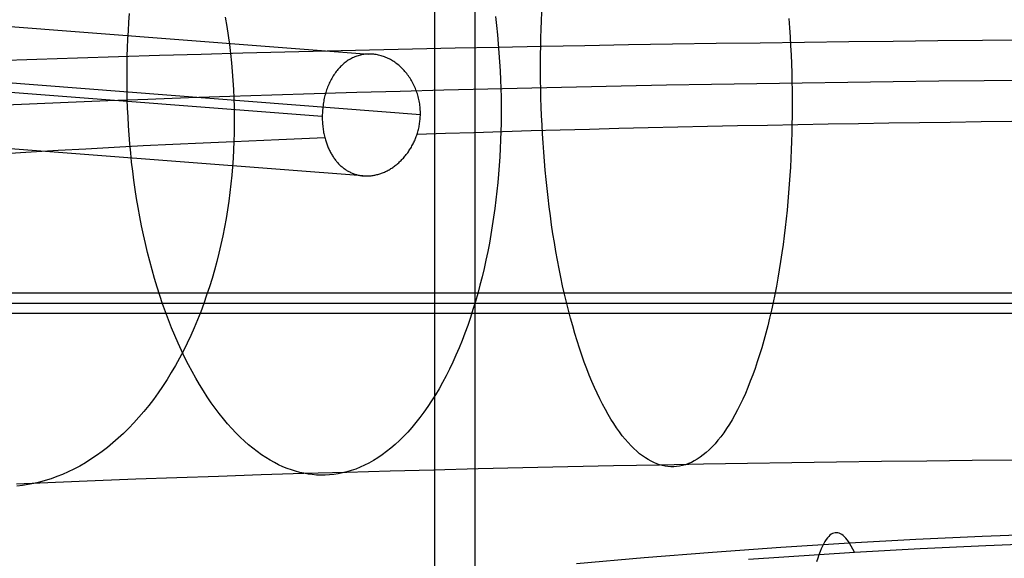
# Model space of a CAD drawing. Extents: x -37 to 483, y -973 to -253.
# Tile 42 of 197: x 175 to 210, y -828 to -809. Entities that reach past the tile are written whole.
import ezdxf

# ---------------------------------------------------------------- set-up
doc = ezdxf.new("R2010")
doc.units = 0
for name, color, linetype in [('LIVELLO_03', 5, 'CONTINUOUS'), ('LIVELLO_04', 96, 'CONTINUOUS'), ('PREDEFINITO', 7, 'CONTINUOUS')]:
    doc.layers.add(name, color=color, linetype=linetype)

msp = doc.modelspace()

# ---------------------------------------------------------------- linework, layer by layer
at = {"layer": 'LIVELLO_03'}
for p, q in [((179.144, -808.875, 686.24), (179.167, -808.576, 686.204)), ((182.493, -808.703, 660.651), (182.546, -809.02, 660.596)), ((191.888, -808.676, 666.456), (191.926, -808.993, 666.399)), ((193.491, -808.824, 692.218), (193.504, -808.526, 692.184)), ((202.097, -808.748, 670.58), (202.12, -809.065, 670.524)), ((173.025, -808.865, 682.736), (187.486, -809.98, 663.723)), ((179.124, -809.172, 686.271), (179.144, -808.875, 686.24)), ((182.546, -809.02, 660.596), (182.594, -809.336, 660.546)), ((191.926, -808.993, 666.399), (191.959, -809.309, 666.347)), ((193.48, -809.119, 692.245), (193.491, -808.824, 692.218)), ((202.12, -809.065, 670.524), (202.139, -809.38, 670.475)), ((179.108, -809.468, 686.296), (179.124, -809.172, 686.271)), ((182.594, -809.336, 660.546), (182.638, -809.652, 660.501)), ((191.959, -809.309, 666.347), (191.988, -809.625, 666.302)), ((193.465, -809.706, 692.284), (193.471, -809.414, 692.267)), ((193.471, -809.414, 692.267), (193.48, -809.119, 692.245)), ((202.139, -809.38, 670.475), (202.156, -809.694, 670.433)), ((179.086, -810.055, 686.331), (179.095, -809.762, 686.317)), ((179.095, -809.762, 686.317), (179.108, -809.468, 686.296)), ((182.638, -809.652, 660.501), (182.676, -809.967, 660.461)), ((191.988, -809.625, 666.302), (192.013, -809.939, 666.263)), ((193.461, -809.999, 692.294), (193.465, -809.706, 692.284)), ((202.156, -809.694, 670.433), (202.171, -810.007, 670.396)), ((179.08, -810.348, 686.341), (179.086, -810.055, 686.331)), ((182.676, -809.967, 660.461), (182.709, -810.281, 660.427)), ((186.92, -810.115, 663.348), (186.883, -810.134, 663.321)), ((186.958, -810.097, 663.375), (186.92, -810.115, 663.348)), ((186.997, -810.081, 663.402), (186.958, -810.097, 663.375)), ((187.035, -810.066, 663.428), (186.997, -810.081, 663.402)), ((187.074, -810.051, 663.455), (187.035, -810.066, 663.428)), ((187.114, -810.039, 663.482), (187.074, -810.051, 663.455)), ((187.154, -810.027, 663.509), (187.114, -810.039, 663.482)), ((187.194, -810.017, 663.536), (187.154, -810.027, 663.509)), ((187.235, -810.007, 663.563), (187.194, -810.017, 663.536)), ((187.276, -810, 663.59), (187.235, -810.007, 663.563)), ((187.317, -809.993, 663.617), (187.276, -810, 663.59)), ((187.359, -809.988, 663.643), (187.317, -809.993, 663.617)), ((187.401, -809.984, 663.67), (187.359, -809.988, 663.643)), ((187.443, -809.981, 663.696), (187.401, -809.984, 663.67)), ((187.486, -809.98, 663.723), (187.443, -809.981, 663.696)), ((187.528, -809.98, 663.749), (187.486, -809.98, 663.723)), ((187.571, -809.981, 663.775), (187.528, -809.98, 663.749)), ((187.614, -809.983, 663.8), (187.571, -809.981, 663.775)), ((187.656, -809.987, 663.826), (187.614, -809.983, 663.8)), ((187.699, -809.992, 663.851), (187.656, -809.987, 663.826)), ((187.741, -809.999, 663.875), (187.699, -809.992, 663.851)), ((187.783, -810.006, 663.899), (187.741, -809.999, 663.875)), ((187.826, -810.015, 663.923), (187.783, -810.006, 663.899)), ((187.868, -810.026, 663.947), (187.826, -810.015, 663.923)), ((187.91, -810.037, 663.97), (187.868, -810.026, 663.947)), ((187.951, -810.05, 663.993), (187.91, -810.037, 663.97)), ((187.993, -810.064, 664.016), (187.951, -810.05, 663.993)), ((188.034, -810.079, 664.038), (187.993, -810.064, 664.016)), ((188.075, -810.095, 664.06), (188.034, -810.079, 664.038)), ((188.115, -810.113, 664.082), (188.075, -810.095, 664.06)), ((188.156, -810.131, 664.103), (188.115, -810.113, 664.082)), ((188.196, -810.151, 664.124), (188.156, -810.131, 664.103)), ((192.013, -809.939, 666.263), (192.035, -810.252, 666.23)), ((193.458, -810.296, 692.3), (193.461, -809.999, 692.294)), ((202.171, -810.007, 670.396), (202.183, -810.319, 670.366)), ((179.077, -810.645, 686.346), (179.08, -810.348, 686.341)), ((182.709, -810.281, 660.427), (182.737, -810.593, 660.398)), ((186.473, -810.449, 663.014), (186.443, -810.482, 662.99)), ((186.504, -810.417, 663.039), (186.473, -810.449, 663.014)), ((186.536, -810.385, 663.063), (186.504, -810.417, 663.039)), ((186.568, -810.355, 663.088), (186.536, -810.385, 663.063)), ((186.601, -810.326, 663.113), (186.568, -810.355, 663.088)), ((186.634, -810.298, 663.139), (186.601, -810.326, 663.113)), ((186.668, -810.271, 663.164), (186.634, -810.298, 663.139)), ((186.703, -810.246, 663.19), (186.668, -810.271, 663.164)), ((186.738, -810.221, 663.216), (186.703, -810.246, 663.19)), ((186.773, -810.198, 663.242), (186.738, -810.221, 663.216)), ((186.809, -810.175, 663.268), (186.773, -810.198, 663.242)), ((186.846, -810.154, 663.295), (186.809, -810.175, 663.268)), ((186.883, -810.134, 663.321), (186.846, -810.154, 663.295)), ((188.235, -810.172, 664.144), (188.196, -810.151, 664.124)), ((188.275, -810.195, 664.165), (188.235, -810.172, 664.144)), ((188.314, -810.218, 664.184), (188.275, -810.195, 664.165)), ((188.352, -810.242, 664.204), (188.314, -810.218, 664.184)), ((188.39, -810.268, 664.223), (188.352, -810.242, 664.204)), ((188.428, -810.295, 664.241), (188.39, -810.268, 664.223)), ((188.465, -810.323, 664.259), (188.428, -810.295, 664.241)), ((188.502, -810.352, 664.277), (188.465, -810.323, 664.259)), ((188.538, -810.382, 664.294), (188.502, -810.352, 664.277)), ((188.573, -810.413, 664.311), (188.538, -810.382, 664.294)), ((188.609, -810.445, 664.328), (188.573, -810.413, 664.311)), ((188.643, -810.478, 664.344), (188.609, -810.445, 664.328)), ((192.035, -810.252, 666.23), (192.053, -810.563, 666.202)), ((193.459, -810.595, 692.3), (193.458, -810.296, 692.3)), ((202.183, -810.319, 670.366), (202.192, -810.628, 670.343)), ((179.077, -810.944, 686.346), (179.077, -810.645, 686.346)), ((182.737, -810.593, 660.398), (182.76, -810.904, 660.374)), ((186.223, -810.784, 662.812), (186.199, -810.825, 662.791)), ((186.248, -810.743, 662.832), (186.223, -810.784, 662.812)), ((186.274, -810.703, 662.853), (186.248, -810.743, 662.832)), ((186.3, -810.664, 662.875), (186.274, -810.703, 662.853)), ((186.327, -810.626, 662.897), (186.3, -810.664, 662.875)), ((186.355, -810.588, 662.92), (186.327, -810.626, 662.897)), ((186.383, -810.552, 662.943), (186.355, -810.588, 662.92)), ((186.413, -810.517, 662.967), (186.383, -810.552, 662.943)), ((186.443, -810.482, 662.99), (186.413, -810.517, 662.967)), ((188.677, -810.512, 664.36), (188.643, -810.478, 664.344)), ((188.71, -810.548, 664.375), (188.677, -810.512, 664.36)), ((188.743, -810.584, 664.39), (188.71, -810.548, 664.375)), ((188.775, -810.621, 664.404), (188.743, -810.584, 664.39)), ((188.806, -810.659, 664.418), (188.775, -810.621, 664.404)), ((188.836, -810.698, 664.431), (188.806, -810.659, 664.418)), ((188.865, -810.738, 664.444), (188.836, -810.698, 664.431)), ((188.893, -810.779, 664.457), (188.865, -810.738, 664.444)), ((188.921, -810.82, 664.469), (188.893, -810.779, 664.457)), ((192.053, -810.563, 666.202), (192.067, -810.872, 666.181)), ((193.461, -810.897, 692.294), (193.459, -810.595, 692.3)), ((202.192, -810.628, 670.343), (202.199, -810.935, 670.325)), ((171.212, -811.009, 681.769), (185.868, -812.138, 662.5)), ((174.624, -810.95, 683.886), (189.279, -812.079, 664.618)), ((179.08, -811.246, 686.341), (179.077, -810.944, 686.346)), ((182.76, -810.904, 660.374), (182.778, -811.213, 660.355)), ((186.054, -811.133, 662.668), (186.037, -811.18, 662.652)), ((186.072, -811.087, 662.683), (186.054, -811.133, 662.668)), ((186.092, -811.042, 662.7), (186.072, -811.087, 662.683)), ((186.111, -810.997, 662.717), (186.092, -811.042, 662.7)), ((186.132, -810.953, 662.735), (186.111, -810.997, 662.717)), ((186.154, -810.91, 662.753), (186.132, -810.953, 662.735)), ((186.176, -810.867, 662.772), (186.154, -810.91, 662.753)), ((186.199, -810.825, 662.791), (186.176, -810.867, 662.772)), ((188.947, -810.862, 664.48), (188.921, -810.82, 664.469)), ((188.973, -810.904, 664.491), (188.947, -810.862, 664.48)), ((188.997, -810.947, 664.502), (188.973, -810.904, 664.491)), ((189.021, -810.991, 664.512), (188.997, -810.947, 664.502)), ((189.044, -811.036, 664.522), (189.021, -810.991, 664.512)), ((189.066, -811.081, 664.531), (189.044, -811.036, 664.522)), ((189.086, -811.127, 664.54), (189.066, -811.081, 664.531)), ((189.106, -811.173, 664.548), (189.086, -811.127, 664.54)), ((192.067, -810.872, 666.181), (192.078, -811.179, 666.165)), ((193.466, -811.202, 692.282), (193.461, -810.897, 692.294)), ((202.199, -810.935, 670.325), (202.204, -811.24, 670.313)), ((179.087, -811.551, 686.33), (179.08, -811.246, 686.341)), ((182.778, -811.213, 660.355), (182.792, -811.52, 660.341)), ((185.95, -811.468, 662.575), (185.938, -811.518, 662.565)), ((185.962, -811.419, 662.586), (185.95, -811.468, 662.575)), ((185.975, -811.37, 662.598), (185.962, -811.419, 662.586)), ((185.989, -811.322, 662.611), (185.975, -811.37, 662.598)), ((186.004, -811.274, 662.624), (185.989, -811.322, 662.611)), ((186.02, -811.226, 662.638), (186.004, -811.274, 662.624)), ((186.037, -811.18, 662.652), (186.02, -811.226, 662.638)), ((189.125, -811.22, 664.556), (189.106, -811.173, 664.548)), ((189.143, -811.267, 664.563), (189.125, -811.22, 664.556)), ((189.16, -811.315, 664.57), (189.143, -811.267, 664.563)), ((189.175, -811.364, 664.576), (189.16, -811.315, 664.57)), ((189.19, -811.412, 664.582), (189.175, -811.364, 664.576)), ((189.203, -811.462, 664.588), (189.19, -811.412, 664.582)), ((189.216, -811.511, 664.593), (189.203, -811.462, 664.588)), ((192.078, -811.179, 666.165), (192.085, -811.484, 666.154)), ((192.085, -811.484, 666.154), (192.088, -811.786, 666.149)), ((193.473, -811.509, 692.265), (193.466, -811.202, 692.282)), ((202.204, -811.24, 670.313), (202.207, -811.542, 670.308)), ((179.098, -811.858, 686.314), (179.087, -811.551, 686.33)), ((182.792, -811.52, 660.341), (182.801, -811.825, 660.332)), ((182.801, -811.825, 660.332), (182.806, -812.127, 660.327)), ((185.887, -811.824, 662.518), (185.882, -811.875, 662.513)), ((185.893, -811.772, 662.524), (185.887, -811.824, 662.518)), ((185.901, -811.72, 662.531), (185.893, -811.772, 662.524)), ((185.909, -811.669, 662.538), (185.901, -811.72, 662.531)), ((185.918, -811.619, 662.546), (185.909, -811.669, 662.538)), ((185.927, -811.568, 662.555), (185.918, -811.619, 662.546)), ((185.938, -811.518, 662.565), (185.927, -811.568, 662.555)), ((189.227, -811.561, 664.597), (189.216, -811.511, 664.593)), ((189.238, -811.612, 664.601), (189.227, -811.561, 664.597)), ((189.247, -811.663, 664.605), (189.238, -811.612, 664.601)), ((189.255, -811.714, 664.608), (189.247, -811.663, 664.605)), ((189.262, -811.765, 664.611), (189.255, -811.714, 664.608)), ((189.268, -811.817, 664.613), (189.262, -811.765, 664.611)), ((189.272, -811.869, 664.615), (189.268, -811.817, 664.613)), ((192.088, -811.786, 666.149), (192.088, -812.085, 666.148)), ((193.482, -811.818, 692.241), (193.473, -811.509, 692.265)), ((193.494, -812.129, 692.211), (193.482, -811.818, 692.241)), ((202.207, -811.841, 670.308), (202.205, -812.137, 670.313)), ((202.207, -811.542, 670.308), (202.207, -811.841, 670.308)), ((179.112, -812.167, 686.292), (179.098, -811.858, 686.314)), ((179.13, -812.478, 686.265), (179.112, -812.167, 686.292)), ((182.806, -812.127, 660.327), (182.806, -812.426, 660.327)), ((185.868, -812.138, 662.5), (185.867, -812.186, 662.5)), ((185.867, -812.186, 662.5), (185.868, -812.234, 662.501)), ((185.869, -812.085, 662.501), (185.868, -812.138, 662.5)), ((185.87, -812.032, 662.503), (185.869, -812.085, 662.501)), ((185.873, -811.98, 662.506), (185.87, -812.032, 662.503)), ((185.877, -811.928, 662.509), (185.873, -811.98, 662.506)), ((185.882, -811.875, 662.513), (185.877, -811.928, 662.509)), ((189.276, -811.921, 664.616), (189.272, -811.869, 664.615)), ((189.273, -812.211, 664.615), (189.276, -812.167, 664.616)), ((189.278, -811.973, 664.617), (189.276, -811.921, 664.616)), ((189.276, -812.167, 664.616), (189.278, -812.123, 664.617)), ((189.279, -812.026, 664.618), (189.278, -811.973, 664.617)), ((189.278, -812.123, 664.617), (189.279, -812.079, 664.618)), ((189.279, -812.079, 664.618), (189.279, -812.026, 664.618)), ((192.088, -812.085, 666.148), (192.085, -812.381, 666.153)), ((193.509, -812.442, 692.175), (193.494, -812.129, 692.211)), ((202.205, -812.137, 670.313), (202.201, -812.431, 670.324)), ((179.152, -812.791, 686.232), (179.13, -812.478, 686.265)), ((182.806, -812.426, 660.327), (182.802, -812.723, 660.331)), ((185.868, -812.234, 662.501), (185.869, -812.282, 662.502)), ((185.869, -812.282, 662.502), (185.871, -812.329, 662.504)), ((185.871, -812.329, 662.504), (185.874, -812.377, 662.507)), ((185.874, -812.377, 662.507), (185.878, -812.424, 662.51)), ((185.878, -812.424, 662.51), (185.882, -812.471, 662.514)), ((185.882, -812.471, 662.514), (185.888, -812.518, 662.519)), ((185.888, -812.518, 662.519), (185.893, -812.565, 662.525)), ((189.223, -812.557, 664.596), (189.232, -812.514, 664.599)), ((189.232, -812.514, 664.599), (189.24, -812.471, 664.603)), ((189.24, -812.471, 664.603), (189.248, -812.428, 664.606)), ((189.248, -812.428, 664.606), (189.254, -812.385, 664.608)), ((189.254, -812.385, 664.608), (189.26, -812.341, 664.61)), ((189.26, -812.341, 664.61), (189.265, -812.298, 664.612)), ((189.265, -812.298, 664.612), (189.27, -812.254, 664.614)), ((189.27, -812.254, 664.614), (189.273, -812.211, 664.615)), ((192.085, -812.381, 666.153), (192.079, -812.675, 666.163)), ((193.526, -812.757, 692.132), (193.509, -812.442, 692.175)), ((202.201, -812.431, 670.324), (202.194, -812.723, 670.34)), ((179.177, -813.105, 686.193), (179.152, -812.791, 686.232)), ((182.802, -812.723, 660.331), (182.794, -813.016, 660.34)), ((185.893, -812.565, 662.525), (185.9, -812.612, 662.531)), ((185.9, -812.612, 662.531), (185.907, -812.658, 662.537)), ((185.907, -812.658, 662.537), (185.915, -812.704, 662.545)), ((185.915, -812.704, 662.545), (185.924, -812.749, 662.553)), ((185.924, -812.749, 662.553), (185.934, -812.795, 662.561)), ((185.934, -812.795, 662.561), (185.944, -812.84, 662.571)), ((185.944, -812.84, 662.571), (185.955, -812.885, 662.581)), ((189.124, -812.884, 664.556), (189.138, -812.846, 664.562)), ((189.138, -812.846, 664.562), (189.152, -812.807, 664.567)), ((189.152, -812.807, 664.567), (189.165, -812.768, 664.573)), ((189.165, -812.768, 664.573), (189.178, -812.726, 664.578)), ((189.178, -812.726, 664.578), (189.19, -812.684, 664.583)), ((189.19, -812.684, 664.583), (189.202, -812.642, 664.587)), ((189.202, -812.642, 664.587), (189.213, -812.6, 664.592)), ((189.213, -812.6, 664.592), (189.223, -812.557, 664.596)), ((192.079, -812.675, 666.163), (192.07, -812.967, 666.178)), ((193.546, -813.072, 692.083), (193.526, -812.757, 692.132)), ((202.194, -812.723, 670.34), (202.186, -813.017, 670.362)), ((172.972, -813.105, 682.708), (187.433, -814.22, 663.694)), ((178.627, -813.219, 656.883), (179.636, -813.166, 657.779)), ((179.206, -813.42, 686.148), (179.177, -813.105, 686.193)), ((179.636, -813.166, 657.779), (180.667, -813.115, 658.654)), ((180.667, -813.115, 658.654), (181.72, -813.065, 659.508)), ((181.72, -813.065, 659.508), (182.794, -813.016, 660.34)), ((182.794, -813.016, 660.34), (182.782, -813.309, 660.353)), ((182.794, -813.016, 660.34), (184.355, -812.949, 661.483)), ((184.355, -812.949, 661.483), (185.955, -812.885, 662.581)), ((185.955, -812.885, 662.581), (185.965, -812.922, 662.59)), ((185.965, -812.922, 662.59), (185.976, -812.959, 662.599)), ((185.976, -812.959, 662.599), (185.987, -812.995, 662.609)), ((185.987, -812.995, 662.609), (185.998, -813.032, 662.619)), ((185.998, -813.032, 662.619), (186.01, -813.067, 662.629)), ((186.01, -813.067, 662.629), (186.022, -813.103, 662.64)), ((186.022, -813.103, 662.64), (186.035, -813.138, 662.652)), ((186.035, -813.138, 662.652), (186.048, -813.173, 662.664)), ((186.048, -813.173, 662.664), (186.062, -813.207, 662.676)), ((186.062, -813.207, 662.676), (186.076, -813.241, 662.688)), ((188.947, -813.248, 664.482), (188.967, -813.213, 664.491)), ((188.967, -813.213, 664.491), (188.987, -813.178, 664.499)), ((188.987, -813.178, 664.499), (189.006, -813.143, 664.507)), ((189.006, -813.143, 664.507), (189.025, -813.107, 664.515)), ((189.025, -813.107, 664.515), (189.043, -813.071, 664.523)), ((189.043, -813.071, 664.523), (189.06, -813.034, 664.53)), ((189.06, -813.034, 664.53), (189.077, -812.997, 664.537)), ((189.077, -812.997, 664.537), (189.093, -812.96, 664.544)), ((189.093, -812.96, 664.544), (189.109, -812.922, 664.55)), ((189.109, -812.922, 664.55), (189.124, -812.884, 664.556)), ((192.07, -812.967, 666.178), (192.057, -813.261, 666.198)), ((193.568, -813.389, 692.027), (193.546, -813.072, 692.083)), ((202.186, -813.017, 670.362), (202.175, -813.313, 670.389)), ((174.824, -813.44, 653.099), (175.739, -813.383, 654.074)), ((175.739, -813.383, 654.074), (176.678, -813.327, 655.03)), ((176.678, -813.327, 655.03), (177.641, -813.272, 655.966)), ((177.641, -813.272, 655.966), (178.627, -813.219, 656.883)), ((179.239, -813.736, 686.096), (179.206, -813.42, 686.148)), ((182.782, -813.309, 660.353), (182.765, -813.603, 660.371)), ((186.076, -813.241, 662.688), (186.091, -813.274, 662.701)), ((186.091, -813.274, 662.701), (186.106, -813.307, 662.714)), ((186.106, -813.307, 662.714), (186.122, -813.339, 662.728)), ((186.122, -813.339, 662.728), (186.138, -813.372, 662.742)), ((186.138, -813.372, 662.742), (186.155, -813.403, 662.756)), ((186.155, -813.403, 662.756), (186.172, -813.434, 662.771)), ((186.172, -813.434, 662.771), (186.189, -813.465, 662.785)), ((186.189, -813.465, 662.785), (186.207, -813.495, 662.801)), ((186.207, -813.495, 662.801), (186.226, -813.525, 662.816)), ((186.226, -813.525, 662.816), (186.245, -813.554, 662.832)), ((186.245, -813.554, 662.832), (186.264, -813.583, 662.848)), ((188.716, -813.567, 664.38), (188.741, -813.537, 664.392)), ((188.741, -813.537, 664.392), (188.766, -813.507, 664.403)), ((188.766, -813.507, 664.403), (188.79, -813.476, 664.414)), ((188.79, -813.476, 664.414), (188.814, -813.445, 664.425)), ((188.814, -813.445, 664.425), (188.838, -813.413, 664.435)), ((188.838, -813.413, 664.435), (188.861, -813.381, 664.445)), ((188.861, -813.381, 664.445), (188.883, -813.348, 664.455)), ((188.883, -813.348, 664.455), (188.905, -813.315, 664.464)), ((188.905, -813.315, 664.464), (188.926, -813.282, 664.473)), ((188.926, -813.282, 664.473), (188.947, -813.248, 664.482)), ((192.057, -813.261, 666.198), (192.041, -813.557, 666.224)), ((193.593, -813.706, 691.965), (193.568, -813.389, 692.027)), ((202.175, -813.313, 670.389), (202.162, -813.611, 670.423)), ((179.277, -814.053, 686.039), (179.239, -813.736, 686.096)), ((182.765, -813.603, 660.371), (182.744, -813.899, 660.393)), ((186.264, -813.583, 662.848), (186.284, -813.611, 662.865)), ((186.284, -813.611, 662.865), (186.304, -813.639, 662.881)), ((186.304, -813.639, 662.881), (186.325, -813.666, 662.898)), ((186.325, -813.666, 662.898), (186.346, -813.692, 662.916)), ((186.346, -813.692, 662.916), (186.367, -813.718, 662.933)), ((186.367, -813.718, 662.933), (186.389, -813.744, 662.951)), ((186.389, -813.744, 662.951), (186.412, -813.769, 662.969)), ((186.412, -813.769, 662.969), (186.435, -813.793, 662.987)), ((186.435, -813.793, 662.987), (186.458, -813.817, 663.006)), ((186.458, -813.817, 663.006), (186.482, -813.84, 663.025)), ((186.482, -813.84, 663.025), (186.506, -813.863, 663.043)), ((186.506, -813.863, 663.043), (186.53, -813.885, 663.063)), ((186.53, -813.885, 663.063), (186.555, -813.906, 663.082)), ((188.347, -813.902, 664.205), (188.378, -813.88, 664.22)), ((188.378, -813.88, 664.22), (188.408, -813.857, 664.235)), ((188.408, -813.857, 664.235), (188.438, -813.834, 664.25)), ((188.438, -813.834, 664.25), (188.468, -813.81, 664.264)), ((188.468, -813.81, 664.264), (188.497, -813.785, 664.278)), ((188.497, -813.785, 664.278), (188.526, -813.76, 664.292)), ((188.526, -813.76, 664.292), (188.554, -813.734, 664.305)), ((188.554, -813.734, 664.305), (188.582, -813.708, 664.319)), ((188.582, -813.708, 664.319), (188.61, -813.681, 664.332)), ((188.61, -813.681, 664.332), (188.637, -813.653, 664.344)), ((188.637, -813.653, 664.344), (188.663, -813.625, 664.357)), ((188.663, -813.625, 664.357), (188.69, -813.596, 664.369)), ((188.69, -813.596, 664.369), (188.716, -813.567, 664.38)), ((192.021, -813.855, 666.255), (191.998, -814.153, 666.291)), ((192.041, -813.557, 666.224), (192.021, -813.855, 666.255)), ((193.621, -814.023, 691.896), (193.593, -813.706, 691.965)), ((202.162, -813.611, 670.423), (202.146, -813.909, 670.462)), ((179.318, -814.37, 685.975), (179.277, -814.053, 686.039)), ((182.719, -814.197, 660.42), (182.689, -814.496, 660.452)), ((182.744, -813.899, 660.393), (182.719, -814.197, 660.42)), ((186.555, -813.906, 663.082), (186.58, -813.927, 663.101)), ((186.58, -813.927, 663.101), (186.606, -813.947, 663.121)), ((186.606, -813.947, 663.121), (186.632, -813.966, 663.141)), ((186.632, -813.966, 663.141), (186.658, -813.985, 663.161)), ((186.658, -813.985, 663.161), (186.685, -814.003, 663.181)), ((186.685, -814.003, 663.181), (186.711, -814.02, 663.201)), ((186.711, -814.02, 663.201), (186.739, -814.037, 663.221)), ((186.739, -814.037, 663.221), (186.766, -814.052, 663.241)), ((186.766, -814.052, 663.241), (186.794, -814.068, 663.261)), ((186.794, -814.068, 663.261), (186.822, -814.082, 663.282)), ((186.822, -814.082, 663.282), (186.85, -814.096, 663.302)), ((186.85, -814.096, 663.302), (186.879, -814.109, 663.323)), ((186.879, -814.109, 663.323), (186.908, -814.121, 663.343)), ((186.908, -814.121, 663.343), (186.937, -814.133, 663.364)), ((186.937, -814.133, 663.364), (186.966, -814.144, 663.385)), ((186.966, -814.144, 663.385), (186.996, -814.154, 663.405)), ((186.996, -814.154, 663.405), (187.026, -814.164, 663.426)), ((187.026, -814.164, 663.426), (187.056, -814.172, 663.447)), ((187.056, -814.172, 663.447), (187.086, -814.18, 663.467)), ((187.086, -814.18, 663.467), (187.117, -814.188, 663.488)), ((187.117, -814.188, 663.488), (187.147, -814.194, 663.509)), ((187.147, -814.194, 663.509), (187.178, -814.2, 663.53)), ((187.178, -814.2, 663.53), (187.21, -814.205, 663.55)), ((187.21, -814.205, 663.55), (187.241, -814.21, 663.571)), ((187.241, -814.21, 663.571), (187.273, -814.213, 663.592)), ((187.273, -814.213, 663.592), (187.304, -814.216, 663.612)), ((187.304, -814.216, 663.612), (187.336, -814.218, 663.633)), ((187.336, -814.218, 663.633), (187.369, -814.22, 663.653)), ((187.369, -814.22, 663.653), (187.401, -814.22, 663.674)), ((187.401, -814.22, 663.674), (187.433, -814.22, 663.694)), ((187.433, -814.22, 663.694), (187.467, -814.219, 663.715)), ((187.467, -814.219, 663.715), (187.5, -814.217, 663.736)), ((187.5, -814.217, 663.736), (187.534, -814.215, 663.756)), ((187.534, -814.215, 663.756), (187.567, -814.211, 663.776)), ((187.567, -814.211, 663.776), (187.601, -814.207, 663.796)), ((187.601, -814.207, 663.796), (187.634, -814.202, 663.816)), ((187.634, -814.202, 663.816), (187.668, -814.196, 663.836)), ((187.668, -814.196, 663.836), (187.701, -814.19, 663.856)), ((187.701, -814.19, 663.856), (187.734, -814.183, 663.875)), ((187.734, -814.183, 663.875), (187.768, -814.174, 663.894)), ((187.768, -814.174, 663.894), (187.801, -814.166, 663.913)), ((187.801, -814.166, 663.913), (187.834, -814.156, 663.932)), ((187.834, -814.156, 663.932), (187.867, -814.146, 663.951)), ((187.867, -814.146, 663.951), (187.9, -814.135, 663.969)), ((187.9, -814.135, 663.969), (187.933, -814.123, 663.988)), ((187.933, -814.123, 663.988), (187.966, -814.11, 664.006)), ((187.966, -814.11, 664.006), (187.999, -814.097, 664.024)), ((187.999, -814.097, 664.024), (188.031, -814.083, 664.041)), ((188.031, -814.083, 664.041), (188.064, -814.068, 664.059)), ((188.064, -814.068, 664.059), (188.096, -814.052, 664.076)), ((188.096, -814.052, 664.076), (188.128, -814.036, 664.093)), ((188.128, -814.036, 664.093), (188.16, -814.019, 664.11)), ((188.16, -814.019, 664.11), (188.192, -814.001, 664.126)), ((188.192, -814.001, 664.126), (188.223, -813.983, 664.142)), ((188.223, -813.983, 664.142), (188.255, -813.964, 664.158)), ((188.255, -813.964, 664.158), (188.286, -813.944, 664.174)), ((188.286, -813.944, 664.174), (188.317, -813.923, 664.19)), ((188.317, -813.923, 664.19), (188.347, -813.902, 664.205)), ((191.998, -814.153, 666.291), (191.971, -814.453, 666.333)), ((193.651, -814.341, 691.82), (193.621, -814.023, 691.896)), ((202.128, -814.208, 670.508), (202.107, -814.508, 670.56)), ((202.146, -813.909, 670.462), (202.128, -814.208, 670.508)), ((179.363, -814.687, 685.906), (179.318, -814.37, 685.975)), ((182.689, -814.496, 660.452), (182.654, -814.796, 660.489)), ((191.971, -814.453, 666.333), (191.941, -814.753, 666.38)), ((193.684, -814.658, 691.737), (193.651, -814.341, 691.82)), ((202.107, -814.508, 670.56), (202.084, -814.808, 670.618)), ((179.412, -815.004, 685.83), (179.363, -814.687, 685.906)), ((182.654, -814.796, 660.489), (182.614, -815.096, 660.53)), ((191.941, -814.753, 666.38), (191.907, -815.054, 666.434)), ((193.72, -814.974, 691.647), (193.684, -814.658, 691.737)), ((202.084, -814.808, 670.618), (202.059, -815.109, 670.682)), ((179.465, -815.32, 685.747), (179.412, -815.004, 685.83)), ((182.614, -815.096, 660.53), (182.57, -815.397, 660.577)), ((191.907, -815.054, 666.434), (191.869, -815.355, 666.493)), ((193.758, -815.29, 691.55), (193.72, -814.974, 691.647)), ((202.059, -815.109, 670.682), (202.031, -815.409, 670.753)), ((179.523, -815.636, 685.659), (179.465, -815.32, 685.747)), ((182.57, -815.397, 660.577), (182.52, -815.698, 660.629)), ((191.869, -815.355, 666.493), (191.827, -815.655, 666.558)), ((193.8, -815.605, 691.447), (193.758, -815.29, 691.55)), ((193.844, -815.918, 691.337), (193.8, -815.605, 691.447)), ((202.031, -815.409, 670.753), (202, -815.709, 670.831)), ((179.584, -815.95, 685.564), (179.523, -815.636, 685.659)), ((179.649, -816.262, 685.462), (179.584, -815.95, 685.564)), ((182.52, -815.698, 660.629), (182.466, -815.999, 660.686)), ((191.827, -815.655, 666.558), (191.781, -815.955, 666.629)), ((193.89, -816.229, 691.219), (193.844, -815.918, 691.337)), ((202, -815.709, 670.831), (201.967, -816.008, 670.915)), ((179.719, -816.573, 685.355), (179.649, -816.262, 685.462)), ((182.466, -815.999, 660.686), (182.407, -816.3, 660.749)), ((191.731, -816.255, 666.707), (191.678, -816.553, 666.79)), ((191.781, -815.955, 666.629), (191.731, -816.255, 666.707)), ((193.94, -816.537, 691.095), (193.89, -816.229, 691.219)), ((201.967, -816.008, 670.915), (201.931, -816.306, 671.006)), ((179.793, -816.881, 685.241), (179.719, -816.573, 685.355)), ((182.342, -816.6, 660.816), (182.273, -816.899, 660.89)), ((182.407, -816.3, 660.749), (182.342, -816.6, 660.816)), ((191.678, -816.553, 666.79), (191.62, -816.851, 666.88)), ((193.992, -816.844, 690.964), (193.94, -816.537, 691.095)), ((201.892, -816.603, 671.104), (201.851, -816.898, 671.208)), ((201.931, -816.306, 671.006), (201.892, -816.603, 671.104)), ((179.87, -817.186, 685.121), (179.793, -816.881, 685.241)), ((182.273, -816.899, 660.89), (182.198, -817.197, 660.968)), ((191.62, -816.851, 666.88), (191.559, -817.146, 666.976)), ((194.047, -817.147, 690.827), (193.992, -816.844, 690.964)), ((201.851, -816.898, 671.208), (201.807, -817.191, 671.319)), ((179.952, -817.489, 684.994), (179.87, -817.186, 685.121)), ((182.198, -817.197, 660.968), (182.118, -817.493, 661.052)), ((191.559, -817.146, 666.976), (191.493, -817.44, 667.078)), ((194.104, -817.448, 690.683), (194.047, -817.147, 690.827)), ((201.807, -817.191, 671.319), (201.76, -817.482, 671.437)), ((180.037, -817.789, 684.862), (179.952, -817.489, 684.994)), ((182.118, -817.493, 661.052), (182.033, -817.788, 661.141)), ((191.493, -817.44, 667.078), (191.424, -817.731, 667.186)), ((194.164, -817.744, 690.532), (194.104, -817.448, 690.683)), ((201.76, -817.482, 671.437), (201.71, -817.77, 671.561)), ((180.126, -818.085, 684.724), (180.037, -817.789, 684.862)), ((182.033, -817.788, 661.141), (181.942, -818.08, 661.236)), ((191.424, -817.731, 667.186), (191.35, -818.02, 667.3)), ((194.227, -818.037, 690.375), (194.164, -817.744, 690.532)), ((201.71, -817.77, 671.561), (201.658, -818.056, 671.692)), ((288.302, -818.298, 590.051), (157.408, -818.298, 590.051)), ((180.22, -818.377, 684.579), (180.126, -818.085, 684.724)), ((181.942, -818.08, 661.236), (181.847, -818.37, 661.336)), ((191.273, -818.306, 667.421), (191.191, -818.589, 667.547)), ((191.35, -818.02, 667.3), (191.273, -818.306, 667.421)), ((194.292, -818.326, 690.212), (194.227, -818.037, 690.375)), ((194.36, -818.61, 690.042), (194.292, -818.326, 690.212)), ((201.604, -818.338, 671.83), (201.546, -818.616, 671.974)), ((201.658, -818.056, 671.692), (201.604, -818.338, 671.83)), ((180.316, -818.665, 684.429), (180.22, -818.377, 684.579)), ((180.417, -818.949, 684.274), (180.316, -818.665, 684.429)), ((181.746, -818.657, 661.442), (181.641, -818.94, 661.553)), ((181.847, -818.37, 661.336), (181.746, -818.657, 661.442)), ((191.191, -818.589, 667.547), (191.106, -818.868, 667.68)), ((194.43, -818.89, 689.867), (194.36, -818.61, 690.042)), ((201.546, -818.616, 671.974), (201.486, -818.891, 672.125)), ((291.685, -819.002, 564.82), (153.95, -819.002, 564.82)), ((180.521, -819.227, 684.112), (180.417, -818.949, 684.274)), ((181.641, -818.94, 661.553), (181.53, -819.221, 661.669)), ((191.106, -818.868, 667.68), (191.017, -819.144, 667.819)), ((194.502, -819.164, 689.685), (194.43, -818.89, 689.867)), ((201.486, -818.891, 672.125), (201.424, -819.162, 672.283)), ((180.628, -819.501, 683.946), (180.521, -819.227, 684.112)), ((181.53, -819.221, 661.669), (181.414, -819.497, 661.791)), ((191.017, -819.144, 667.819), (190.924, -819.415, 667.963)), ((194.576, -819.434, 689.498), (194.502, -819.164, 689.685)), ((201.424, -819.162, 672.283), (201.359, -819.428, 672.447)), ((180.739, -819.769, 683.774), (180.628, -819.501, 683.946)), ((181.414, -819.497, 661.791), (181.293, -819.77, 661.917)), ((190.827, -819.682, 668.114), (190.727, -819.944, 668.27)), ((190.924, -819.415, 667.963), (190.827, -819.682, 668.114)), ((194.653, -819.697, 689.306), (194.576, -819.434, 689.498)), ((194.732, -819.955, 689.108), (194.653, -819.697, 689.306)), ((201.291, -819.689, 672.617), (201.221, -819.945, 672.793)), ((201.359, -819.428, 672.447), (201.291, -819.689, 672.617)), ((180.853, -820.032, 683.597), (180.739, -819.769, 683.774)), ((180.97, -820.289, 683.415), (180.853, -820.032, 683.597)), ((181.167, -820.037, 662.049), (181.037, -820.301, 662.186)), ((181.293, -819.77, 661.917), (181.167, -820.037, 662.049)), ((190.727, -819.944, 668.27), (190.623, -820.201, 668.432)), ((194.813, -820.207, 688.905), (194.732, -819.955, 689.108)), ((201.221, -819.945, 672.793), (201.149, -820.196, 672.975)), ((181.037, -820.301, 662.186), (180.902, -820.559, 662.328)), ((181.091, -820.539, 683.229), (180.97, -820.289, 683.415)), ((190.623, -820.201, 668.432), (190.515, -820.453, 668.599)), ((194.895, -820.452, 688.697), (194.813, -820.207, 688.905)), ((201.149, -820.196, 672.975), (201.074, -820.441, 673.163)), ((180.902, -820.559, 662.328), (180.762, -820.812, 662.474)), ((181.214, -820.784, 683.038), (181.091, -820.539, 683.229)), ((190.404, -820.699, 668.772), (190.289, -820.939, 668.95)), ((190.515, -820.453, 668.599), (190.404, -820.699, 668.772)), ((194.98, -820.69, 688.484), (194.895, -820.452, 688.697)), ((195.066, -820.922, 688.268), (194.98, -820.69, 688.484)), ((200.997, -820.68, 673.357), (200.918, -820.913, 673.556)), ((201.074, -820.441, 673.163), (200.997, -820.68, 673.357)), ((180.618, -821.059, 662.626), (180.469, -821.301, 662.782)), ((180.762, -820.812, 662.474), (180.618, -821.059, 662.626)), ((181.339, -821.021, 682.843), (181.214, -820.784, 683.038)), ((181.468, -821.252, 682.644), (181.339, -821.021, 682.843)), ((190.289, -820.939, 668.95), (190.172, -821.173, 669.133)), ((195.154, -821.147, 688.047), (195.066, -820.922, 688.268)), ((200.918, -820.913, 673.556), (200.837, -821.14, 673.761)), ((180.469, -821.301, 662.782), (180.316, -821.536, 662.942)), ((181.599, -821.476, 682.441), (181.468, -821.252, 682.644)), ((190.051, -821.401, 669.32), (189.927, -821.622, 669.513)), ((190.172, -821.173, 669.133), (190.051, -821.401, 669.32)), ((195.244, -821.365, 687.822), (195.154, -821.147, 688.047)), ((195.335, -821.575, 687.593), (195.244, -821.365, 687.822)), ((200.753, -821.36, 673.97), (200.668, -821.573, 674.185)), ((200.837, -821.14, 673.761), (200.753, -821.36, 673.97)), ((180.159, -821.765, 663.106), (179.998, -821.988, 663.275)), ((180.316, -821.536, 662.942), (180.159, -821.765, 663.106)), ((181.732, -821.693, 682.234), (181.599, -821.476, 682.441)), ((181.867, -821.902, 682.024), (181.732, -821.693, 682.234)), ((189.927, -821.622, 669.513), (189.8, -821.836, 669.71)), ((195.427, -821.778, 687.361), (195.335, -821.575, 687.593)), ((200.668, -821.573, 674.185), (200.581, -821.779, 674.404)), ((179.998, -821.988, 663.275), (179.833, -822.203, 663.448)), ((182.005, -822.104, 681.811), (181.867, -821.902, 682.024)), ((182.144, -822.298, 681.595), (182.005, -822.104, 681.811)), ((189.67, -822.043, 669.911), (189.538, -822.242, 670.117)), ((189.8, -821.836, 669.71), (189.67, -822.043, 669.911)), ((195.521, -821.974, 687.126), (195.427, -821.778, 687.361)), ((195.616, -822.161, 686.887), (195.521, -821.974, 687.126)), ((200.492, -821.978, 674.628), (200.402, -822.169, 674.856)), ((200.581, -821.779, 674.404), (200.492, -821.978, 674.628)), ((179.665, -822.412, 663.624), (179.493, -822.613, 663.804)), ((179.833, -822.203, 663.448), (179.665, -822.412, 663.624)), ((182.285, -822.485, 681.377), (182.144, -822.298, 681.595)), ((189.403, -822.435, 670.326), (189.266, -822.619, 670.539)), ((189.538, -822.242, 670.117), (189.403, -822.435, 670.326)), ((195.712, -822.341, 686.647), (195.616, -822.161, 686.887)), ((195.808, -822.513, 686.404), (195.712, -822.341, 686.647)), ((200.309, -822.353, 675.088), (200.216, -822.528, 675.323)), ((200.402, -822.169, 674.856), (200.309, -822.353, 675.088)), ((179.493, -822.613, 663.804), (179.318, -822.807, 663.988)), ((182.428, -822.663, 681.155), (182.285, -822.485, 681.377)), ((182.572, -822.834, 680.932), (182.428, -822.663, 681.155)), ((189.127, -822.796, 670.756), (188.985, -822.965, 670.976)), ((189.266, -822.619, 670.539), (189.127, -822.796, 670.756)), ((195.906, -822.677, 686.158), (195.808, -822.513, 686.404)), ((196.004, -822.833, 685.911), (195.906, -822.677, 686.158)), ((200.121, -822.696, 675.563), (200.024, -822.856, 675.805)), ((200.216, -822.528, 675.323), (200.121, -822.696, 675.563)), ((179.14, -822.993, 664.174), (178.959, -823.171, 664.364)), ((179.318, -822.807, 663.988), (179.14, -822.993, 664.174)), ((182.717, -822.997, 680.707), (182.572, -822.834, 680.932)), ((182.863, -823.152, 680.48), (182.717, -822.997, 680.707)), ((188.842, -823.126, 671.198), (188.697, -823.279, 671.424)), ((188.985, -822.965, 670.976), (188.842, -823.126, 671.198)), ((196.103, -822.981, 685.663), (196.004, -822.833, 685.911)), ((196.203, -823.121, 685.413), (196.103, -822.981, 685.663)), ((196.302, -823.253, 685.162), (196.203, -823.121, 685.413)), ((199.927, -823.007, 676.05), (199.828, -823.151, 676.298)), ((200.024, -822.856, 675.805), (199.927, -823.007, 676.05)), ((178.775, -823.342, 664.556), (178.589, -823.504, 664.751)), ((178.959, -823.171, 664.364), (178.775, -823.342, 664.556)), ((183.01, -823.299, 680.252), (182.863, -823.152, 680.48)), ((183.158, -823.437, 680.022), (183.01, -823.299, 680.252)), ((183.307, -823.568, 679.792), (183.158, -823.437, 680.022)), ((188.55, -823.423, 671.651), (188.402, -823.56, 671.881)), ((188.697, -823.279, 671.424), (188.55, -823.423, 671.651)), ((196.403, -823.377, 684.91), (196.302, -823.253, 685.162)), ((196.503, -823.493, 684.658), (196.403, -823.377, 684.91)), ((199.628, -823.413, 676.801), (199.527, -823.531, 677.056)), ((199.728, -823.286, 676.549), (199.628, -823.413, 676.801)), ((199.828, -823.151, 676.298), (199.728, -823.286, 676.549)), ((178.21, -823.805, 665.148), (178.017, -823.943, 665.35)), ((178.4, -823.659, 664.949), (178.21, -823.805, 665.148)), ((178.589, -823.504, 664.751), (178.4, -823.659, 664.949)), ((183.456, -823.691, 679.561), (183.307, -823.568, 679.792)), ((183.605, -823.805, 679.329), (183.456, -823.691, 679.561)), ((183.754, -823.912, 679.097), (183.605, -823.805, 679.329)), ((188.102, -823.807, 672.347), (187.951, -823.919, 672.582)), ((188.253, -823.688, 672.113), (188.102, -823.807, 672.347)), ((188.402, -823.56, 671.881), (188.253, -823.688, 672.113)), ((196.604, -823.601, 684.405), (196.503, -823.493, 684.658)), ((196.704, -823.701, 684.153), (196.604, -823.601, 684.405)), ((196.805, -823.793, 683.9), (196.704, -823.701, 684.153)), ((196.905, -823.877, 683.648), (196.805, -823.793, 683.9)), ((199.323, -823.743, 677.57), (199.22, -823.836, 677.828)), ((199.425, -823.641, 677.312), (199.323, -823.743, 677.57)), ((199.527, -823.531, 677.056), (199.425, -823.641, 677.312)), ((177.823, -824.073, 665.553), (177.628, -824.194, 665.758)), ((178.017, -823.943, 665.35), (177.823, -824.073, 665.553)), ((183.904, -824.011, 678.865), (183.754, -823.912, 679.097)), ((184.053, -824.102, 678.633), (183.904, -824.011, 678.865)), ((184.202, -824.185, 678.402), (184.053, -824.102, 678.633)), ((187.646, -824.116, 673.056), (187.492, -824.202, 673.295)), ((187.799, -824.021, 672.819), (187.646, -824.116, 673.056)), ((187.951, -823.919, 672.582), (187.799, -824.021, 672.819)), ((197.005, -823.954, 683.397), (196.905, -823.877, 683.648)), ((197.105, -824.023, 683.146), (197.005, -823.954, 683.397)), ((197.204, -824.085, 682.897), (197.105, -824.023, 683.146)), ((197.303, -824.14, 682.648), (197.204, -824.085, 682.897)), ((197.401, -824.187, 682.401), (197.303, -824.14, 682.648)), ((198.806, -824.126, 678.868), (198.703, -824.179, 679.128)), ((198.91, -824.066, 678.608), (198.806, -824.126, 678.868)), ((199.013, -823.998, 678.347), (198.91, -824.066, 678.608)), ((199.117, -823.921, 678.087), (199.013, -823.998, 678.347)), ((199.22, -823.836, 677.828), (199.117, -823.921, 678.087)), ((202.201, -824.183, 683.231), (203.755, -824.161, 683.611)), ((203.755, -824.161, 683.611), (205.318, -824.141, 683.962)), ((205.318, -824.141, 683.962), (206.889, -824.122, 684.282)), ((206.889, -824.122, 684.282), (208.468, -824.105, 684.573)), ((208.468, -824.105, 684.573), (210.052, -824.089, 684.834)), ((177.035, -824.508, 666.379), (176.835, -824.596, 666.588)), ((177.233, -824.412, 666.171), (177.035, -824.508, 666.379)), ((177.431, -824.307, 665.964), (177.233, -824.412, 666.171)), ((177.628, -824.194, 665.758), (177.431, -824.307, 665.964)), ((184.351, -824.261, 678.171), (184.202, -824.185, 678.402)), ((184.5, -824.329, 677.941), (184.351, -824.261, 678.171)), ((184.647, -824.389, 677.711), (184.5, -824.329, 677.941)), ((184.794, -824.443, 677.483), (184.647, -824.389, 677.711)), ((184.94, -824.489, 677.257), (184.794, -824.443, 677.483)), ((185.085, -824.528, 677.031), (184.94, -824.489, 677.257)), ((186.723, -824.511, 674.488), (186.57, -824.548, 674.726)), ((186.717, -824.517, 677.554), (188.223, -824.475, 678.27)), ((186.877, -824.465, 674.25), (186.723, -824.511, 674.488)), ((187.031, -824.411, 674.011), (186.877, -824.465, 674.25)), ((187.185, -824.35, 673.772), (187.031, -824.411, 674.011)), ((187.339, -824.28, 673.533), (187.185, -824.35, 673.772)), ((187.492, -824.202, 673.295), (187.339, -824.28, 673.533)), ((188.223, -824.475, 678.27), (189.746, -824.434, 678.956)), ((189.746, -824.434, 678.956), (191.286, -824.396, 679.611)), ((191.286, -824.396, 679.611), (192.841, -824.359, 680.234)), ((192.841, -824.359, 680.234), (194.412, -824.325, 680.826)), ((194.412, -824.325, 680.826), (195.997, -824.292, 681.385)), ((195.997, -824.292, 681.385), (197.595, -824.261, 681.912)), ((197.498, -824.227, 682.156), (197.401, -824.187, 682.401)), ((197.595, -824.261, 681.912), (197.498, -824.227, 682.156)), ((197.595, -824.261, 681.912), (199.12, -824.233, 682.381)), ((197.692, -824.288, 681.669), (197.595, -824.261, 681.912)), ((197.79, -824.308, 681.422), (197.692, -824.288, 681.669)), ((197.889, -824.323, 681.174), (197.79, -824.308, 681.422)), ((197.989, -824.33, 680.923), (197.889, -824.323, 681.174)), ((198.089, -824.33, 680.671), (197.989, -824.33, 680.923)), ((198.19, -824.324, 680.417), (198.089, -824.33, 680.671)), ((198.292, -824.31, 680.161), (198.19, -824.324, 680.417)), ((198.394, -824.288, 679.904), (198.292, -824.31, 680.161)), ((198.497, -824.26, 679.646), (198.394, -824.288, 679.904)), ((198.6, -824.223, 679.387), (198.497, -824.26, 679.646)), ((198.703, -824.179, 679.128), (198.6, -824.223, 679.387)), ((199.12, -824.233, 682.381), (200.655, -824.208, 682.821)), ((200.655, -824.208, 682.821), (202.201, -824.183, 683.231)), ((176.236, -824.81, 667.215), (176.036, -824.865, 667.425)), ((176.436, -824.747, 667.006), (176.236, -824.81, 667.215)), ((176.636, -824.675, 666.797), (176.436, -824.747, 667.006)), ((176.591, -824.865, 671.623), (177.975, -824.81, 672.56)), ((176.835, -824.596, 666.588), (176.636, -824.675, 666.797)), ((177.975, -824.81, 672.56), (179.383, -824.756, 673.469)), ((179.383, -824.756, 673.469), (180.812, -824.705, 674.348)), ((180.812, -824.705, 674.348), (182.264, -824.655, 675.198)), ((182.264, -824.655, 675.198), (183.737, -824.607, 676.018)), ((183.737, -824.607, 676.018), (185.23, -824.56, 676.808)), ((185.23, -824.56, 676.808), (185.085, -824.528, 677.031)), ((185.23, -824.56, 676.808), (186.717, -824.517, 677.554)), ((185.374, -824.586, 676.584), (185.23, -824.56, 676.808)), ((185.52, -824.606, 676.357), (185.374, -824.586, 676.584)), ((185.667, -824.619, 676.129), (185.52, -824.606, 676.357)), ((185.815, -824.625, 675.899), (185.667, -824.619, 676.129)), ((185.964, -824.624, 675.667), (185.815, -824.625, 675.899)), ((186.114, -824.616, 675.434), (185.964, -824.624, 675.667)), ((186.266, -824.601, 675.199), (186.114, -824.616, 675.434)), ((186.418, -824.578, 674.963), (186.266, -824.601, 675.199)), ((186.57, -824.548, 674.726), (186.418, -824.578, 674.963)), ((175.231, -824.921, 670.658), (176.591, -824.865, 671.623)), ((175.439, -824.984, 668.049), (175.242, -825.008, 668.256)), ((175.637, -824.952, 667.842), (175.439, -824.984, 668.049)), ((175.836, -824.913, 667.634), (175.637, -824.952, 667.842)), ((176.036, -824.865, 667.425), (175.836, -824.913, 667.634))]:
    msp.add_line(p, q, dxfattribs=at)
at = {"layer": 'LIVELLO_03', "extrusion": (-2.47702e-08, 0.998287, -0.058513)}
msp.add_arc((-222.876, 552.234, -848.826), 96.052, 59.7802, 120.21848, dxfattribs=at)
at = {"layer": 'LIVELLO_03', "extrusion": (-2.80411e-08, 0.998286, -0.05852)}
msp.add_arc((-222.876, 556.862, -850.265), 67.959, 60.26122, 119.7376, dxfattribs=at)
at = {"layer": 'LIVELLO_04'}
for p, q in [((189.787, -842.847, 444.818), (189.787, -366.223, 455.755)), ((191.186, -842.972, 440.32), (191.186, -366.348, 451.257))]:
    msp.add_line(p, q, dxfattribs=at)
at = {"layer": 'PREDEFINITO'}
for p, q in [((194.709, -811.131, 680.237), (193.16, -811.165, 679.654)), ((196.267, -811.099, 680.786), (194.709, -811.131, 680.237)), ((197.833, -811.068, 681.302), (196.267, -811.099, 680.786)), ((199.404, -811.04, 681.785), (197.833, -811.068, 681.302)), ((200.979, -811.014, 682.235), (199.404, -811.04, 681.785)), ((202.558, -810.989, 682.651), (200.979, -811.014, 682.235)), ((204.14, -810.967, 683.035), (202.558, -810.989, 682.651)), ((205.722, -810.946, 683.386), (204.14, -810.967, 683.035)), ((207.304, -810.928, 683.704), (205.722, -810.946, 683.386)), ((208.885, -810.911, 683.989), (207.304, -810.928, 683.704)), ((210.463, -810.896, 684.243), (208.885, -810.911, 683.989)), ((182.655, -811.458, 674.66), (181.219, -811.507, 673.819)), ((184.111, -811.41, 675.469), (182.655, -811.458, 674.66)), ((185.583, -811.365, 676.248), (184.111, -811.41, 675.469)), ((187.071, -811.321, 676.994), (185.583, -811.365, 676.248)), ((188.574, -811.279, 677.708), (187.071, -811.321, 676.994)), ((190.091, -811.239, 678.39), (188.574, -811.279, 677.708)), ((191.62, -811.201, 679.038), (190.091, -811.239, 678.39)), ((193.16, -811.165, 679.654), (191.62, -811.201, 679.038)), ((175.681, -811.722, 670.159), (174.355, -811.779, 669.173)), ((177.032, -811.665, 671.118), (175.681, -811.722, 670.159)), ((178.406, -811.611, 672.048), (177.032, -811.665, 671.118)), ((179.802, -811.558, 672.949), (178.406, -811.611, 672.048)), ((181.219, -811.507, 673.819), (179.802, -811.558, 672.949)), ((304.028, -818.65, 577.436), (141.582, -818.65, 577.436)), ((203.39, -826.863, 453.854), (203.347, -826.93, 454.136)), ((203.434, -826.805, 453.572), (203.39, -826.863, 453.854)), ((203.478, -826.755, 453.29), (203.434, -826.805, 453.572)), ((203.523, -826.713, 453.008), (203.478, -826.755, 453.29)), ((203.568, -826.679, 452.727), (203.523, -826.713, 453.008)), ((203.613, -826.654, 452.446), (203.568, -826.679, 452.727)), ((203.659, -826.636, 452.166), (203.613, -826.654, 452.446)), ((203.705, -826.627, 451.888), (203.659, -826.636, 452.166)), ((203.75, -826.625, 451.61), (203.705, -826.627, 451.888)), ((203.796, -826.631, 451.335), (203.75, -826.625, 451.61)), ((203.842, -826.644, 451.061), (203.796, -826.631, 451.335)), ((203.888, -826.664, 450.789), (203.842, -826.644, 451.061)), ((203.934, -826.691, 450.52), (203.888, -826.664, 450.789)), ((203.98, -826.726, 450.253), (203.934, -826.691, 450.52)), ((204.026, -826.767, 449.989), (203.98, -826.726, 450.253)), ((204.072, -826.814, 449.727), (204.026, -826.767, 449.989)), ((204.117, -826.868, 449.469), (204.072, -826.814, 449.727)), ((204.163, -826.928, 449.214), (204.117, -826.868, 449.469)), ((206.507, -826.866, 449.258), (204.208, -826.994, 448.961)), ((208.812, -826.756, 449.514), (206.507, -826.866, 449.258)), ((211.123, -826.663, 449.732), (208.812, -826.756, 449.514)), ((201.817, -827.145, 448.611), (199.436, -827.314, 448.217)), ((204.208, -826.994, 448.961), (201.817, -827.145, 448.611)), ((203.22, -827.182, 454.975), (203.179, -827.283, 455.252)), ((203.262, -827.09, 454.696), (203.22, -827.182, 454.975)), ((203.304, -827.006, 454.416), (203.262, -827.09, 454.696)), ((203.347, -826.93, 454.136), (203.304, -827.006, 454.416)), ((204.208, -826.994, 448.961), (204.163, -826.928, 449.214)), ((204.38, -827.303, 448.01), (204.208, -826.994, 448.961)), ((204.38, -827.303, 448.01), (206.658, -827.176, 448.305)), ((206.658, -827.176, 448.305), (208.942, -827.066, 448.561)), ((208.942, -827.066, 448.561), (211.231, -826.973, 448.778)), ((197.064, -827.501, 447.782), (194.704, -827.706, 447.304)), ((199.436, -827.314, 448.217), (197.064, -827.501, 447.782)), ((200.693, -827.545, 447.447), (204.38, -827.303, 448.01)), ((203.099, -827.511, 455.8), (203.06, -827.638, 456.071)), ((203.139, -827.393, 455.527), (203.099, -827.511, 455.8)), ((203.179, -827.283, 455.252), (203.139, -827.393, 455.527))]:
    msp.add_line(p, q, dxfattribs=at)

doc.saveas('drawing.dxf')
